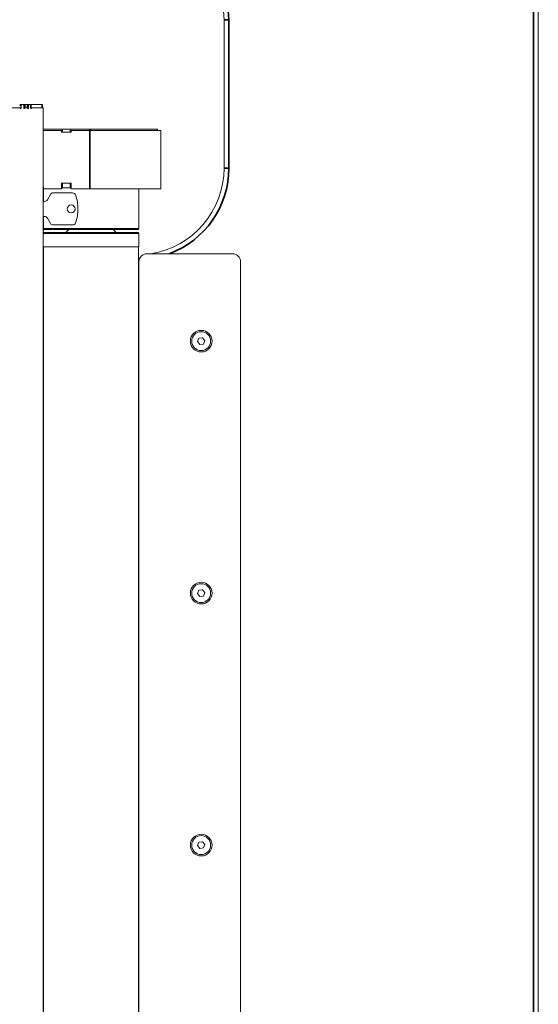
# Model space of a CAD drawing. Header units: millimetres. Extents: x 4 to 1188, y 1 to 840.
# Tile 40 of 197: x 245 to 292, y 330 to 419. Entities that reach past the tile are written whole.
import ezdxf

# ---------------------------------------------------------------- set-up
doc = ezdxf.new("R2010")
doc.units = ezdxf.units.MM
doc.layers.add('1', color=7, linetype='Continuous')
doc.styles.add('Arial Unicode MS', font='Arial Unicode MS')
doc.dimstyles.get("Standard").update_dxf_attribs({"dimtxt": 0.18, "dimasz": 0.18, "dimexe": 0.18, "dimexo": 0.0625, "dimgap": 0.09, "dimtad": 0, "dimtih": 1, "dimtoh": 1, "dimdec": 4, "dimzin": 0, "dimdsep": 46, "dimtxsty": 'Standard', "dimcen": 0.09, "dimadec": 0, "dimazin": 0, "dimtfac": 1, "dimtdec": 4, "dimtofl": 0, "dimtmove": 0, "dimatfit": 3, "dimfxl": 0, "dimtolj": 1, "dimtzin": 0, "dimarcsym": 0})

# ---------------------------------------------------------------- blocks, each defined once
blk = doc.blocks.new('_U15')
at = {"layer": '1', "color": 18, "lineweight": 35}
for p, q in [((245.621, 527.411), (197.849, 527.411)), ((199.849, 527.411), (199.849, 270.312)), ((224.192, 270.312), (197.849, 270.312))]:
    blk.add_line(p, q, dxfattribs=at)
at = {"layer": '1', "color": 18, "lineweight": 70}
for points in [[(199.849, 527.411), (200.625, 523.911), (199.073, 523.911)], [(199.849, 270.312), (199.073, 273.812), (200.625, 273.812)]]:
    blk.add_solid(points, dxfattribs=at)
at = {"layer": '1', "color": 18, "linetype": 'Continuous', "lineweight": 13, "insert": (197.779, 388.304), "char_height": 5, "attachment_point": 7, "rotation": 90, "line_spacing_factor": 1.047437, "style": 'Arial Unicode MS'}
blk.add_mtext('\\fArial Unicode MS|b0|i0;\\W1.0000;{\\H1.21x;(}1800{\\H1.21x;)}', dxfattribs=at)

msp = doc.modelspace()

# ---------------------------------------------------------------- linework, layer by layer
at = {"layer": '1', "color": 154, "linetype": 'Continuous', "lineweight": 35}
for p, q in [((291.8211, 295.2685), (291.8211, 524.5542)), ((263.7449, 419.4976), (264.1735, 419.4976)), ((264.1735, 419.4976), (264.1735, 406.0313)), ((245.6746, 411.7905), (245.6746, 411.5048)), ((245.9289, 411.5048), (245.9289, 411.7905)), ((246.219, 411.7905), (246.219, 411.5048)), ((247.2602, 411.5048), (247.2602, 411.7905)), ((245.21, 411.7148), (245.3367, 411.7148)), ((245.9465, 411.7148), (246.0163, 411.7148)), ((251.5625, 409.4334), (251.5625, 409.5762)), ((251.5854, 404.1476), (251.5854, 409.4334)), ((264.1735, 406.0313), (263.7449, 406.0313))]:
    msp.add_line(p, q, dxfattribs=at)
at = {"layer": '1', "color": 154, "linetype": 'Continuous', "lineweight": 13}
for p, q in [((292.2496, 524.5542), (292.2496, 295.2685)), ((263.7449, 406.0313), (263.7449, 419.4976)), ((245.21, 411.7905), (245.3792, 411.7905)), ((245.537, 411.7905), (245.3792, 411.7905)), ((245.537, 411.7905), (245.6746, 411.7905)), ((245.6746, 411.7905), (245.9289, 411.7905)), ((245.9465, 411.7905), (245.9289, 411.7905)), ((245.9465, 411.5048), (245.9465, 411.7905)), ((245.9465, 411.7905), (246.0514, 411.7905)), ((246.1805, 411.7905), (246.0514, 411.7905)), ((246.1805, 411.7905), (246.219, 411.7905)), ((247.2602, 411.7905), (246.219, 411.7905)), ((247.2603, 411.7905), (247.2602, 411.7905)), ((247.2603, 411.5048), (247.2603, 411.7905)), ((245.224, 411.5048), (226.5869, 411.5048)), ((245.224, 411.5048), (245.3367, 411.5048)), ((245.3367, 411.7148), (245.3367, 411.5048)), ((245.5776, 411.5048), (245.5776, 411.7148)), ((245.6746, 411.5048), (245.5776, 411.5048)), ((245.6746, 411.5048), (245.9289, 411.5048)), ((245.6775, 411.5048), (245.6787, 411.5048)), ((245.9229, 411.5048), (245.6787, 411.5048)), ((245.9289, 411.5048), (245.9465, 411.5048)), ((245.9465, 411.5048), (246.0163, 411.5048)), ((246.0163, 411.7148), (246.0163, 411.5048)), ((246.2134, 411.5048), (246.2134, 411.7148)), ((246.219, 411.5048), (246.2134, 411.5048)), ((246.3073, 411.5048), (246.219, 411.5048)), ((247.3351, 411.5048), (246.2951, 411.5048)), ((247.3354, 404.5048), (247.3354, 411.4291)), ((247.3354, 404.7905), (247.3354, 411.3905)), ((249.0854, 409.5762), (247.3354, 409.5762)), ((249.0139, 409.4334), (247.3354, 409.4334)), ((249.0139, 409.2905), (249.0139, 409.4334)), ((249.8711, 409.2905), (249.0139, 409.2905)), ((249.0854, 409.2905), (249.0854, 409.5762)), ((249.0854, 409.5762), (249.7996, 409.5762)), ((249.7996, 409.2905), (249.7996, 409.5762)), ((251.5625, 409.5762), (249.7996, 409.5762)), ((249.8711, 409.4334), (249.8711, 409.2905)), ((251.5854, 409.4334), (249.8711, 409.4334)), ((251.5625, 409.5762), (257.7054, 409.5762)), ((258.0139, 409.4334), (251.5854, 409.4334)), ((257.7054, 409.5762), (257.7054, 409.4334)), ((258.0139, 404.1476), (258.0139, 409.4334)), ((249.0139, 404.6834), (249.0139, 404.1476)), ((249.8711, 404.6834), (249.0139, 404.6834)), ((249.0854, 404.2548), (249.0854, 404.6834)), ((249.7996, 404.2548), (249.7996, 404.6834)), ((249.8711, 404.1476), (249.8711, 404.6834)), ((247.3354, 404.5048), (247.3354, 271.3619)), ((247.3354, 404.3334), (247.3639, 404.3334)), ((247.3639, 403.019), (247.3639, 404.3334)), ((249.0139, 404.1476), (247.3639, 404.1476)), ((248.2457, 403.7905), (250.0111, 403.7905)), ((249.0854, 404.2548), (249.0139, 404.2548)), ((249.0854, 404.2548), (249.7996, 404.2548)), ((249.8711, 404.2548), (249.7996, 404.2548)), ((251.5854, 404.1476), (249.8711, 404.1476)), ((258.0139, 404.1476), (251.5854, 404.1476)), ((256.0306, 400.5435), (256.0306, 404.1476)), ((247.3353, 403.0191), (247.4704, 403.0191)), ((247.7178, 403.1619), (247.9983, 403.6476)), ((247.4704, 401.6476), (247.3354, 401.6476)), ((247.3639, 400.3334), (247.3639, 401.6477)), ((247.9983, 401.0191), (247.7178, 401.5048)), ((247.3354, 400.3334), (247.3639, 400.3334)), ((247.3878, 400.1864), (247.3354, 400.134)), ((248.5937, 400.5435), (247.3639, 400.5435)), ((247.3639, 400.4959), (247.3878, 400.4721)), ((247.3878, 400.4721), (248.6442, 400.4721)), ((255.9592, 400.1864), (247.3878, 400.1864)), ((250.0111, 400.8762), (248.2457, 400.8762)), ((256.0306, 400.5435), (248.5937, 400.5435)), ((248.6442, 400.4721), (255.9592, 400.4721)), ((249.6735, 400.4721), (249.3878, 400.1864)), ((253.9592, 400.1864), (253.6735, 400.4721)), ((255.9592, 400.4721), (256.0306, 400.5435)), ((256.0306, 400.1149), (255.9592, 400.1864)), ((256.0306, 400.1149), (247.3353, 400.1149)), ((256.0306, 398.9007), (256.0306, 400.1149)), ((256.0306, 398.9007), (247.3353, 398.9007)), ((247.3642, 398.9007), (247.3642, 309.7839)), ((255.9828, 308.2648), (255.9828, 398.9007)), ((256.0306, 314.5542), (256.0306, 397.5542)), ((256.7449, 398.2685), (264.5306, 398.2685)), ((265.2449, 397.5542), (265.2449, 314.5542)), ((261.4717, 390.6009), (261.3465, 390.2957)), ((261.3465, 390.2957), (261.5483, 390.0347)), ((261.7986, 390.6452), (261.4717, 390.6009)), ((262.0004, 390.3842), (261.7986, 390.6452)), ((261.8753, 390.0789), (262.0004, 390.3842)), ((261.5483, 390.0347), (261.8753, 390.0789)), ((261.4717, 367.7438), (261.3465, 367.4385)), ((261.3465, 367.4385), (261.5483, 367.1775)), ((261.7986, 367.7881), (261.4717, 367.7438)), ((261.5483, 367.1775), (261.8753, 367.2218)), ((262.0004, 367.527), (261.7986, 367.7881)), ((261.8753, 367.2218), (262.0004, 367.527)), ((261.4717, 344.8867), (261.3465, 344.5814)), ((261.7986, 344.9309), (261.4717, 344.8867)), ((262.0004, 344.6699), (261.7986, 344.9309)), ((261.3465, 344.5814), (261.5483, 344.3204)), ((261.5483, 344.3204), (261.8753, 344.3646)), ((261.8753, 344.3646), (262.0004, 344.6699))]:
    msp.add_line(p, q, dxfattribs=at)
for centre, radius in [((261.6735, 390.3399), 0.9793), ((261.6735, 390.3399), 0.8571), ((261.6735, 367.4828), 0.9793), ((261.6735, 367.4828), 0.8571), ((261.6735, 344.6257), 0.9793), ((261.6735, 344.6257), 0.8571)]:
    msp.add_circle(centre, radius, dxfattribs=at)
at = {"layer": '1', "color": 154, "linetype": 'Continuous', "lineweight": 35}
for centre, start, end in [((255.8878, 419.4976), 0, 90), ((255.8878, 406.0313), 290.466086, 0)]:
    msp.add_arc(centre, 8.2857, start, end, dxfattribs=at)
at = {"layer": '1', "color": 154, "linetype": 'Continuous', "lineweight": 13}
for centre, radius, start, end in [((255.8878, 419.4976), 7.8571, 0, 90), ((246.9354, 411.3905), 0.4, 16.602188, 35.676563), ((255.8878, 406.0313), 7.8571, 278.890435, 0), ((248.2457, 403.5048), 0.2857, 90, 150), ((250.0111, 403.5048), 0.2857, 18.963612, 90), ((247.4704, 403.3048), 0.2857, 270, 330), ((246.602, 402.3334), 3.8905, 0, 18.963612), ((249.8782, 402.3334), 0.3571, 0, 180), ((249.8782, 402.3334), 0.3571, 180, 0), ((246.602, 402.3334), 3.8905, 341.036388, 0), ((247.4704, 401.3619), 0.2857, 30, 90), ((248.2457, 401.1619), 0.2857, 210, 270), ((250.0111, 401.1619), 0.2857, 270, 341.036388), ((256.7449, 397.5542), 0.7143, 90, 180), ((264.5306, 397.5542), 0.7143, 0, 90), ((255.3163, 396.3399), 0.7143, 338.90625, 0)]:
    msp.add_arc(centre, radius, start, end, dxfattribs=at)
for points, knots in [([(245.3792, 411.7905), (245.3764, 411.7905), (245.3737, 411.79), (245.3696, 411.7886), (245.3683, 411.788), (245.3656, 411.7865), (245.3643, 411.7857), (245.3604, 411.7828), (245.358, 411.7805), (245.3545, 411.7764), (245.3534, 411.7749), (245.3512, 411.7718), (245.3502, 411.7701), (245.3472, 411.7649), (245.3454, 411.761), (245.3435, 411.7559), (245.3431, 411.7548), (245.3424, 411.7527), (245.3413, 411.7494), (245.3399, 411.7439), (245.3389, 411.7392), (245.3381, 411.7345), (245.3378, 411.7321), (245.3369, 411.7247), (245.3367, 411.7198), (245.3367, 411.7148)], [0, 0, 0, 0, 0.125, 0.125, 0.1875, 0.1875, 0.25, 0.25, 0.375, 0.375, 0.4375, 0.4375, 0.5, 0.5, 0.625, 0.625, 0.65625, 0.65625, 0.6875, 0.75, 0.8125, 0.8125, 0.875, 0.875, 1, 1, 1, 1]), ([(245.5776, 411.7148), (245.5776, 411.7198), (245.5773, 411.7247), (245.5765, 411.732), (245.5762, 411.7344), (245.5754, 411.7391), (245.575, 411.7415), (245.5735, 411.7483), (245.5722, 411.7527), (245.57, 411.7589), (245.5692, 411.7609), (245.5676, 411.7647), (245.5667, 411.7666), (245.5639, 411.7718), (245.5618, 411.7749), (245.5591, 411.7784), (245.5585, 411.7791), (245.5574, 411.7803), (245.5556, 411.7822), (245.5526, 411.7848), (245.5501, 411.7865), (245.5476, 411.7879), (245.5463, 411.7885), (245.5424, 411.79), (245.5397, 411.7905), (245.537, 411.7905)], [0, 0, 0, 0, 0.125, 0.125, 0.1875, 0.1875, 0.25, 0.25, 0.375, 0.375, 0.4375, 0.4375, 0.5, 0.5, 0.625, 0.625, 0.65625, 0.65625, 0.6875, 0.75, 0.8125, 0.8125, 0.875, 0.875, 1, 1, 1, 1]), ([(246.0514, 411.7905), (246.0491, 411.7905), (246.0468, 411.79), (246.0435, 411.7886), (246.0423, 411.788), (246.0401, 411.7865), (246.0391, 411.7857), (246.0359, 411.7828), (246.0339, 411.7805), (246.031, 411.7764), (246.0301, 411.7749), (246.0283, 411.7718), (246.0274, 411.7701), (246.025, 411.7649), (246.0235, 411.761), (246.0219, 411.7559), (246.0216, 411.7548), (246.021, 411.7527), (246.0202, 411.7494), (246.0189, 411.7439), (246.0181, 411.7392), (246.0175, 411.7345), (246.0172, 411.7321), (246.0165, 411.7247), (246.0163, 411.7198), (246.0163, 411.7148)], [0, 0, 0, 0, 0.125, 0.125, 0.1875, 0.1875, 0.25, 0.25, 0.375, 0.375, 0.4375, 0.4375, 0.5, 0.5, 0.625, 0.625, 0.65625, 0.65625, 0.6875, 0.75, 0.8125, 0.8125, 0.875, 0.875, 1, 1, 1, 1]), ([(246.2134, 411.7148), (246.2134, 411.7198), (246.2132, 411.7247), (246.2126, 411.732), (246.2123, 411.7344), (246.2117, 411.7391), (246.2114, 411.7415), (246.2101, 411.7483), (246.2091, 411.7527), (246.2073, 411.7589), (246.2067, 411.7609), (246.2053, 411.7647), (246.2046, 411.7666), (246.2023, 411.7718), (246.2007, 411.7749), (246.1984, 411.7784), (246.198, 411.7791), (246.197, 411.7803), (246.1956, 411.7822), (246.1932, 411.7848), (246.1912, 411.7865), (246.1891, 411.7879), (246.1881, 411.7885), (246.1849, 411.79), (246.1827, 411.7905), (246.1805, 411.7905)], [0, 0, 0, 0, 0.125, 0.125, 0.1875, 0.1875, 0.25, 0.25, 0.375, 0.375, 0.4375, 0.4375, 0.5, 0.5, 0.625, 0.625, 0.65625, 0.65625, 0.6875, 0.75, 0.8125, 0.8125, 0.875, 0.875, 1, 1, 1, 1]), ([(245.2603, 411.4671), (245.2585, 411.4728), (245.2563, 411.478), (245.2525, 411.485), (245.2511, 411.4872), (245.2483, 411.4912), (245.2452, 411.4948), (245.2419, 411.4977), (245.2385, 411.5003), (245.2367, 411.5014), (245.2332, 411.5031), (245.2314, 411.5037), (245.2277, 411.5046), (245.2258, 411.5048), (245.224, 411.5048)], [0, 0, 0, 0, 0.25, 0.25, 0.375, 0.375, 0.5, 0.625, 0.625, 0.75, 0.75, 0.875, 0.875, 1, 1, 1, 1]), ([(245.3367, 411.5048), (245.3354, 411.4974), (245.334, 411.4902), (245.3315, 411.4798), (245.3306, 411.4764), (245.3285, 411.4697), (245.3274, 411.4664), (245.3256, 411.4617), (245.3249, 411.4601), (245.3236, 411.4571), (245.3229, 411.4556), (245.3207, 411.4513), (245.3191, 411.4487), (245.3165, 411.4451), (245.3156, 411.444), (245.3138, 411.4419), (245.311, 411.439), (245.3079, 411.4368), (245.3048, 411.4352), (245.3037, 411.4348), (245.3015, 411.4341), (245.3004, 411.4338), (245.2983, 411.4335), (245.2972, 411.4334), (245.295, 411.4333), (245.2939, 411.4334), (245.2906, 411.4337), (245.2884, 411.4341), (245.2851, 411.435), (245.2841, 411.4354), (245.2819, 411.4364), (245.2809, 411.437), (245.2777, 411.4388), (245.2757, 411.4404), (245.2729, 411.4433), (245.2719, 411.4443), (245.2701, 411.4465), (245.2692, 411.4477), (245.2667, 411.4516), (245.2652, 411.4544), (245.2632, 411.4589), (245.2626, 411.4605), (245.2614, 411.4638), (245.2608, 411.4654), (245.2603, 411.4671)], [0, 0, 0, 0, 0.125, 0.125, 0.1875, 0.1875, 0.25, 0.25, 0.28125, 0.28125, 0.3125, 0.3125, 0.375, 0.375, 0.40625, 0.40625, 0.4375, 0.5, 0.5, 0.53125, 0.53125, 0.5625, 0.5625, 0.59375, 0.59375, 0.625, 0.625, 0.6875, 0.6875, 0.71875, 0.71875, 0.75, 0.75, 0.8125, 0.8125, 0.84375, 0.84375, 0.875, 0.875, 0.9375, 0.9375, 0.96875, 0.96875, 1, 1, 1, 1]), ([(245.6466, 411.4694), (245.6455, 411.4661), (245.6444, 411.4629), (245.642, 411.4567), (245.6407, 411.4538), (245.6385, 411.4498), (245.6378, 411.4485), (245.6362, 411.446), (245.6338, 411.4425), (245.6311, 411.4397), (245.6283, 411.4374), (245.6274, 411.4368), (245.6254, 411.4356), (245.6235, 411.4346), (245.6215, 411.434), (245.6194, 411.4336), (245.6184, 411.4334), (245.6169, 411.4334), (245.6164, 411.4333), (245.6154, 411.4334), (245.6138, 411.4334), (245.6123, 411.4336), (245.6093, 411.4341), (245.6073, 411.4347), (245.6043, 411.436), (245.6033, 411.4366), (245.6013, 411.4377), (245.6004, 411.4384), (245.5975, 411.4407), (245.5957, 411.4425), (245.5932, 411.4458), (245.5924, 411.447), (245.5908, 411.4495), (245.5885, 411.4534), (245.5866, 411.4579), (245.5843, 411.4644), (245.5833, 411.4678), (245.5816, 411.4748), (245.5808, 411.4784), (245.5796, 411.4858), (245.579, 411.4895), (245.5782, 411.4971), (245.5778, 411.5009), (245.5776, 411.5048)], [0, 0, 0, 0, 0.0625, 0.0625, 0.125, 0.125, 0.15625, 0.15625, 0.1875, 0.25, 0.25, 0.28125, 0.28125, 0.3125, 0.34375, 0.34375, 0.375, 0.375, 0.390625, 0.390625, 0.40625, 0.4375, 0.4375, 0.5, 0.5, 0.53125, 0.53125, 0.5625, 0.5625, 0.625, 0.625, 0.65625, 0.65625, 0.6875, 0.75, 0.75, 0.8125, 0.8125, 0.875, 0.875, 0.9375, 0.9375, 1, 1, 1, 1]), ([(245.6787, 411.5048), (245.6754, 411.5048), (245.6722, 411.504), (245.6684, 411.502), (245.6676, 411.5015), (245.666, 411.5005), (245.6653, 411.5), (245.663, 411.4982), (245.6601, 411.4955), (245.6574, 411.4921), (245.6555, 411.4892), (245.6549, 411.4882), (245.6536, 411.4862), (245.6531, 411.4851), (245.6502, 411.4797), (245.6482, 411.4748), (245.6466, 411.4694)], [0, 0, 0, 0, 0.25, 0.25, 0.3125, 0.3125, 0.375, 0.375, 0.5, 0.625, 0.625, 0.6875, 0.6875, 0.75, 0.75, 1, 1, 1, 1]), ([(245.9531, 411.4671), (245.9516, 411.4728), (245.9498, 411.478), (245.9466, 411.485), (245.9455, 411.4872), (245.9431, 411.4912), (245.9406, 411.4948), (245.9378, 411.4977), (245.935, 411.5003), (245.9335, 411.5014), (245.9306, 411.5031), (245.9291, 411.5037), (245.926, 411.5046), (245.9245, 411.5048), (245.9229, 411.5048)], [0, 0, 0, 0, 0.25, 0.25, 0.375, 0.375, 0.5, 0.625, 0.625, 0.75, 0.75, 0.875, 0.875, 1, 1, 1, 1]), ([(246.0163, 411.5048), (246.0153, 411.4974), (246.0141, 411.4902), (246.012, 411.4798), (246.0113, 411.4764), (246.0096, 411.4697), (246.0087, 411.4664), (246.0071, 411.4617), (246.0066, 411.4601), (246.0055, 411.4571), (246.0049, 411.4556), (246.0031, 411.4513), (246.0018, 411.4487), (245.9997, 411.4451), (245.9989, 411.444), (245.9974, 411.4419), (245.9951, 411.439), (245.9926, 411.4368), (245.9899, 411.4352), (245.989, 411.4348), (245.9873, 411.4341), (245.9864, 411.4338), (245.9846, 411.4335), (245.9837, 411.4334), (245.9818, 411.4333), (245.9809, 411.4334), (245.9782, 411.4337), (245.9764, 411.4341), (245.9737, 411.435), (245.9728, 411.4354), (245.971, 411.4364), (245.9701, 411.437), (245.9675, 411.4388), (245.9659, 411.4404), (245.9635, 411.4433), (245.9627, 411.4443), (245.9612, 411.4465), (245.9605, 411.4477), (245.9584, 411.4516), (245.9572, 411.4544), (245.9555, 411.4589), (245.955, 411.4605), (245.954, 411.4638), (245.9535, 411.4654), (245.9531, 411.4671)], [0, 0, 0, 0, 0.125, 0.125, 0.1875, 0.1875, 0.25, 0.25, 0.28125, 0.28125, 0.3125, 0.3125, 0.375, 0.375, 0.40625, 0.40625, 0.4375, 0.5, 0.5, 0.53125, 0.53125, 0.5625, 0.5625, 0.59375, 0.59375, 0.625, 0.625, 0.6875, 0.6875, 0.71875, 0.71875, 0.75, 0.75, 0.8125, 0.8125, 0.84375, 0.84375, 0.875, 0.875, 0.9375, 0.9375, 0.96875, 0.96875, 1, 1, 1, 1]), ([(246.2692, 411.4694), (246.2684, 411.4661), (246.2675, 411.4629), (246.2656, 411.4567), (246.2645, 411.4538), (246.2628, 411.4498), (246.2622, 411.4485), (246.2609, 411.446), (246.2589, 411.4425), (246.2568, 411.4397), (246.2545, 411.4374), (246.2537, 411.4368), (246.2522, 411.4356), (246.2506, 411.4346), (246.249, 411.434), (246.2473, 411.4336), (246.2465, 411.4334), (246.2453, 411.4334), (246.2449, 411.4333), (246.244, 411.4334), (246.2428, 411.4334), (246.2416, 411.4336), (246.2391, 411.4341), (246.2375, 411.4347), (246.2351, 411.436), (246.2343, 411.4366), (246.2327, 411.4377), (246.2319, 411.4384), (246.2296, 411.4407), (246.2282, 411.4425), (246.2261, 411.4458), (246.2254, 411.447), (246.2241, 411.4495), (246.2223, 411.4534), (246.2208, 411.4579), (246.2189, 411.4644), (246.2181, 411.4678), (246.2167, 411.4748), (246.2161, 411.4784), (246.2151, 411.4858), (246.2146, 411.4895), (246.2139, 411.4971), (246.2137, 411.5009), (246.2134, 411.5048)], [0, 0, 0, 0, 0.0625, 0.0625, 0.125, 0.125, 0.15625, 0.15625, 0.1875, 0.25, 0.25, 0.28125, 0.28125, 0.3125, 0.34375, 0.34375, 0.375, 0.375, 0.390625, 0.390625, 0.40625, 0.4375, 0.4375, 0.5, 0.5, 0.53125, 0.53125, 0.5625, 0.5625, 0.625, 0.625, 0.65625, 0.65625, 0.6875, 0.75, 0.75, 0.8125, 0.8125, 0.875, 0.875, 0.9375, 0.9375, 1, 1, 1, 1]), ([(246.2951, 411.5048), (246.2925, 411.5048), (246.2899, 411.504), (246.2868, 411.502), (246.2862, 411.5015), (246.2849, 411.5005), (246.2843, 411.5), (246.2825, 411.4982), (246.2802, 411.4955), (246.278, 411.4921), (246.2764, 411.4892), (246.2759, 411.4882), (246.2749, 411.4862), (246.2745, 411.4851), (246.2722, 411.4797), (246.2706, 411.4748), (246.2692, 411.4694)], [0, 0, 0, 0, 0.25, 0.25, 0.3125, 0.3125, 0.375, 0.375, 0.5, 0.625, 0.625, 0.6875, 0.6875, 0.75, 0.75, 1, 1, 1, 1]), ([(247.3354, 411.4291), (247.3354, 411.4341), (247.3354, 411.439), (247.3354, 411.4462), (247.3354, 411.4486), (247.3354, 411.4534), (247.3354, 411.4558), (247.3354, 411.4626), (247.3354, 411.467), (247.3353, 411.4731), (247.3353, 411.4752), (247.3353, 411.479), (247.3353, 411.4808), (247.3353, 411.4861), (247.3353, 411.4892), (247.3353, 411.4927), (247.3353, 411.4933), (247.3353, 411.4946), (247.3353, 411.4965), (247.3353, 411.4991), (247.3352, 411.5008), (247.3352, 411.5022), (247.3352, 411.5028), (247.3352, 411.5043), (247.3351, 411.5048), (247.3351, 411.5048)], [0, 0, 0, 0, 0.125, 0.125, 0.1875, 0.1875, 0.25, 0.25, 0.375, 0.375, 0.4375, 0.4375, 0.5, 0.5, 0.625, 0.625, 0.65625, 0.65625, 0.6875, 0.75, 0.8125, 0.8125, 0.875, 0.875, 1, 1, 1, 1])]:
    msp.add_open_spline(points, degree=3, knots=knots, dxfattribs=at)
at = {"layer": '1', "color": 154, "linetype": 'Continuous', "lineweight": 35}
for points in [[(245.6466, 411.4694), (245.6255, 411.4694), (245.6045, 411.4693), (245.5835, 411.4693)], [(246.2692, 411.4694), (246.2522, 411.4694), (246.2352, 411.4694), (246.2182, 411.4693)]]:
    msp.add_open_spline(points, degree=3, dxfattribs=at)
at = {"layer": '1', "color": 154, "linetype": 'Continuous', "lineweight": 13}
msp.add_open_spline([(246.2219, 411.5048), (246.2463, 411.5048), (246.2707, 411.5048), (246.2951, 411.5048)], degree=3, dxfattribs=at)

# ---------------------------------------------------------------- dimensions: what is measured, and where the dimension line sits
at = {"layer": '1', "color": 18, "linetype": 'Continuous', "lineweight": 13}
dim = msp.add_linear_dim(base=(199.8493, 270.3119), p1=(268.0068, 527.4114), p2=(235.9068, 270.3119), angle=90, dimstyle='Standard', override={"dimtxt": 5, "dimasz": 3.5, "dimexe": 2, "dimexo": 1, "dimgap": 2.5, "dimtad": 1, "dimtih": 0, "dimtoh": 0, "dimdec": 0, "dimlfac": 7, "dimzin": 8, "dimdsep": 44, "dimlunit": 2, "dimpost": '(<>)', "dimtxsty": 'Arial Unicode MS', "dimsah": 1, "dimse1": 0, "dimse2": 0, "dimsd1": 0, "dimsd2": 0, "dimclrd": 18, "dimclre": 18, "dimclrt": 18, "dimtm": -0.1, "dimtfac": 0.4, "dimtdec": 2, "dimtofl": 1, "dimtmove": 0, "dimtzin": 8, "dimlwd": 35, "dimlwe": 35}, dxfattribs=at)
dim.commit()
dim.dimension.update_dxf_attribs({"geometry": '_U15', "text_midpoint": (199.8493, 398.8616), "dimtype": 160})

doc.saveas('drawing.dxf')
